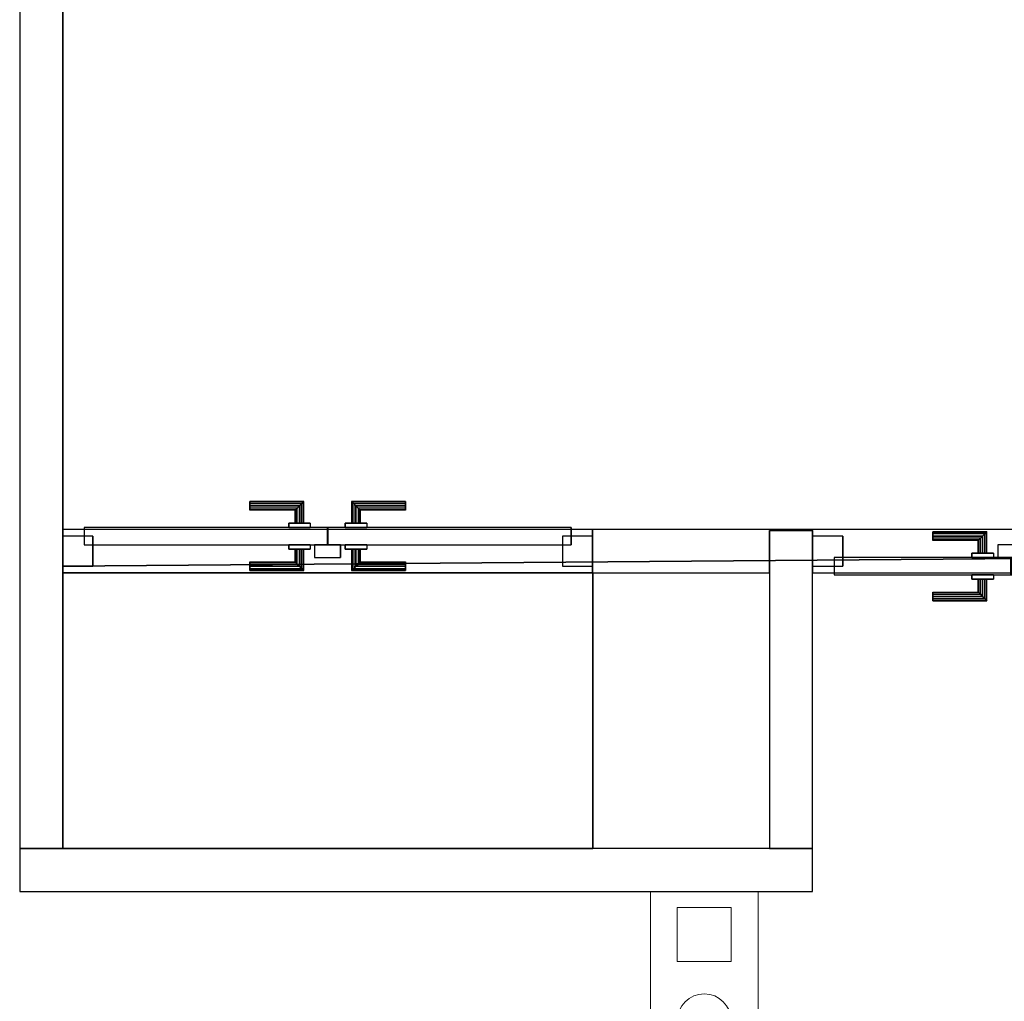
# Model space of a CAD drawing. Header units: metres. Extents: x 391.1 to 427.5, y 12.7 to 28.4.
# Tile 24 of 139: x 404.3 to 406.6, y 23.2 to 25.4. Entities that reach past the tile are written whole.
import ezdxf

# ---------------------------------------------------------------- set-up
doc = ezdxf.new("R2010")
doc.units = ezdxf.units.M
doc.layers.add('01_CARPINTERIA', color=5, linetype='Continuous', lineweight=25, true_color=0x0000ff)
doc.layers.add('01_SUELOS', color=7, linetype='Continuous', lineweight=25, true_color=0x007f00)
for name, color, linetype, lineweight in [('A-COLS-____-MCUT', 7, 'Continuous', 18), ('A-COLS-____-OTLN', 7, 'Continuous', 18), ('A-DETL-GENF-OTLN', 7, 'Continuous', 18), ('A-GENM-____-OTLN', 7, 'Continuous', 18), ('A-WALL-____-MCUT', 7, 'Continuous', 25), ('A-WALL-____-OTLN', 7, 'Continuous', 25)]:
    doc.layers.add(name, color=color, linetype=linetype, lineweight=lineweight)

# ---------------------------------------------------------------- blocks, each defined once
blk = doc.blocks.new('Family - Envans P1-154592-04_TEL_P1')
at = {"layer": 'A-WALL-____-MCUT', "color": 253, "true_color": 0xaaaaaa}
for p, q in [((1.8404, 0.1), (0, 0.1)), ((0, 0.1), (0, 0)), ((1.8404, 0), (1.8404, 0.1)), ((0, 0), (1.8404, 0))]:
    blk.add_line(p, q, dxfattribs=at)
at = {"layer": 'A-WALL-____-OTLN', "color": 253, "true_color": 0xaaaaaa}
for p, q in [((1.8404, 0.1), (0, 0.1)), ((0, 0.1), (0, 0)), ((1.8404, 0), (1.8404, 0.1)), ((0, 0), (1.8404, 0))]:
    blk.add_line(p, q, dxfattribs=at)
at = {"layer": 'A-WALL-____-OTLN', "color": 253, "lineweight": 18, "true_color": 0xaaaaaa}
blk.add_line((0, 0), (1.8404, 0), dxfattribs=at)
blk = doc.blocks.new('Family - LONDR55-XX_ZZ-ARQ-CAA-M3D-Londres55-154640-04_TEL_P1')
at = {"layer": '01_CARPINTERIA', "color": 161, "true_color": 0xaaaaff}
for p, q in [((0.6885, 0.1487), (0.6885, 0.15)), ((0.6885, 0.15), (0.6885, 0.1487)), ((0.8138, 0.15), (0.6885, 0.15)), ((0.6885, 0.145), (0.6885, 0.1487)), ((0.6885, 0.1487), (0.6885, 0.145)), ((0.8125, 0.1487), (0.6885, 0.1487)), ((0.8125, 0.1487), (0.6885, 0.1487)), ((0.6885, 0.14), (0.6885, 0.145)), ((0.6885, 0.145), (0.6885, 0.14)), ((0.8088, 0.145), (0.6885, 0.145)), ((0.8088, 0.145), (0.6885, 0.145)), ((0.6885, 0.135), (0.6885, 0.14)), ((0.6885, 0.14), (0.6885, 0.135)), ((0.6885, 0.14), (0.8038, 0.14)), ((0.8038, 0.14), (0.6885, 0.14)), ((0.7988, 0.135), (0.8038, 0.14)), ((0.8038, 0.14), (0.7988, 0.135)), ((0.8088, 0.145), (0.8038, 0.14)), ((0.8038, 0.14), (0.8088, 0.145)), ((0.8038, 0.14), (0.8038, 0.1)), ((0.8038, 0.1), (0.8038, 0.14)), ((0.8125, 0.1487), (0.8088, 0.145)), ((0.8088, 0.145), (0.8125, 0.1487)), ((0.8088, 0.1), (0.8088, 0.145)), ((0.8088, 0.1), (0.8088, 0.145)), ((0.8138, 0.15), (0.8125, 0.1487)), ((0.8125, 0.1487), (0.8138, 0.15)), ((0.8125, 0.1), (0.8125, 0.1487)), ((0.8125, 0.1), (0.8125, 0.1487)), ((0.8138, 0.1), (0.8138, 0.15)), ((0.9264, 0.1487), (0.9251, 0.15)), ((0.9251, 0.15), (0.9251, 0.1)), ((0.9251, 0.15), (0.9264, 0.1487)), ((1.0503, 0.15), (0.9251, 0.15)), ((0.9301, 0.145), (0.9264, 0.1487)), ((0.9264, 0.1487), (0.9264, 0.1)), ((0.9264, 0.1487), (0.9264, 0.1)), ((0.9264, 0.1487), (0.9301, 0.145)), ((1.0503, 0.1487), (0.9264, 0.1487)), ((1.0503, 0.1487), (0.9264, 0.1487)), ((0.9351, 0.14), (0.9301, 0.145)), ((0.9301, 0.145), (0.9301, 0.1)), ((0.9301, 0.145), (0.9301, 0.1)), ((0.9301, 0.145), (0.9351, 0.14)), ((1.0503, 0.145), (0.9301, 0.145)), ((1.0503, 0.145), (0.9301, 0.145)), ((0.9351, 0.1), (0.9351, 0.14)), ((0.9351, 0.14), (0.9351, 0.1)), ((0.9351, 0.14), (0.9401, 0.135)), ((0.9401, 0.135), (0.9351, 0.14)), ((0.9351, 0.14), (1.0503, 0.14)), ((1.0503, 0.14), (0.9351, 0.14)), ((1.0503, 0.1487), (1.0503, 0.15)), ((1.0503, 0.15), (1.0503, 0.1487)), ((1.0503, 0.145), (1.0503, 0.1487)), ((1.0503, 0.1487), (1.0503, 0.145)), ((1.0503, 0.145), (1.0503, 0.14)), ((1.0503, 0.14), (1.0503, 0.145)), ((1.0503, 0.14), (1.0503, 0.135)), ((1.0503, 0.135), (1.0503, 0.14)), ((0.6885, 0.135), (0.6885, 0.1313)), ((0.6885, 0.1313), (0.6885, 0.135)), ((0.7988, 0.135), (0.6885, 0.135)), ((0.7988, 0.135), (0.6885, 0.135)), ((0.6885, 0.1313), (0.6885, 0.13)), ((0.6885, 0.13), (0.6885, 0.1313)), ((0.7951, 0.1313), (0.6885, 0.1313)), ((0.7951, 0.1313), (0.6885, 0.1313)), ((0.7937, 0.13), (0.6885, 0.13)), ((0.7937, 0.13), (0.7951, 0.1313)), ((0.7951, 0.1313), (0.7937, 0.13)), ((0.7937, 0.1), (0.7937, 0.13)), ((0.7951, 0.1313), (0.7988, 0.135)), ((0.7988, 0.135), (0.7951, 0.1313)), ((0.7951, 0.1), (0.7951, 0.1313)), ((0.7951, 0.1), (0.7951, 0.1313)), ((0.7988, 0.1), (0.7988, 0.135)), ((0.7988, 0.1), (0.7988, 0.135)), ((0.9401, 0.135), (0.9401, 0.1)), ((0.9401, 0.135), (0.9438, 0.1313)), ((0.9438, 0.1313), (0.9401, 0.135)), ((0.9401, 0.135), (0.9401, 0.1)), ((1.0503, 0.135), (0.9401, 0.135)), ((1.0503, 0.135), (0.9401, 0.135)), ((0.9438, 0.1313), (0.9438, 0.1)), ((0.9438, 0.1313), (0.9451, 0.13)), ((0.9451, 0.13), (0.9438, 0.1313)), ((0.9438, 0.1313), (0.9438, 0.1)), ((1.0503, 0.1313), (0.9438, 0.1313)), ((1.0503, 0.1313), (0.9438, 0.1313)), ((0.9451, 0.13), (0.9451, 0.1)), ((1.0503, 0.13), (0.9451, 0.13)), ((1.0503, 0.135), (1.0503, 0.1313)), ((1.0503, 0.1313), (1.0503, 0.135)), ((1.0503, 0.1313), (1.0503, 0.13)), ((1.0503, 0.13), (1.0503, 0.1313)), ((0.8288, 0.1), (0.7787, 0.1)), ((0.7787, 0.1), (0.8288, 0.1)), ((0.7787, 0.09), (0.7787, 0.1)), ((0.7787, 0.09), (0.7787, 0.1)), ((0.7951, 0.1), (0.7937, 0.1)), ((0.7937, 0.1), (0.7951, 0.1)), ((0.7988, 0.1), (0.7951, 0.1)), ((0.7951, 0.1), (0.7988, 0.1)), ((0.8038, 0.1), (0.7988, 0.1)), ((0.7988, 0.1), (0.8038, 0.1)), ((0.8088, 0.1), (0.8038, 0.1)), ((0.8038, 0.1), (0.8088, 0.1)), ((0.8088, 0.1), (0.8125, 0.1)), ((0.8125, 0.1), (0.8088, 0.1)), ((0.8125, 0.1), (0.8138, 0.1)), ((0.8138, 0.1), (0.8125, 0.1)), ((0.8288, 0.09), (0.8288, 0.1)), ((0.8288, 0.1), (0.8288, 0.09)), ((0.9601, 0.1), (0.91, 0.1)), ((0.91, 0.1), (0.9601, 0.1)), ((0.91, 0.09), (0.91, 0.1)), ((0.91, 0.09), (0.91, 0.1)), ((0.9264, 0.1), (0.9251, 0.1)), ((0.9251, 0.1), (0.9264, 0.1)), ((0.9301, 0.1), (0.9264, 0.1)), ((0.9264, 0.1), (0.9301, 0.1)), ((0.9351, 0.1), (0.9301, 0.1)), ((0.9301, 0.1), (0.9351, 0.1)), ((0.9401, 0.1), (0.9351, 0.1)), ((0.9351, 0.1), (0.9401, 0.1)), ((0.9401, 0.1), (0.9438, 0.1)), ((0.9438, 0.1), (0.9401, 0.1)), ((0.9438, 0.1), (0.9451, 0.1)), ((0.9451, 0.1), (0.9438, 0.1)), ((0.9601, 0.09), (0.9601, 0.1)), ((0.9601, 0.1), (0.9601, 0.09)), ((0.0671, 0.07), (-0.0031, 0.07)), ((-0.0031, 0.07), (-0.0031, 0)), ((0.0671, 0.07), (-0.0031, 0.07)), ((-0.0031, 0), (-0.0031, 0.07)), ((0.8689, 0.09), (0.047, 0.09)), ((0.047, 0.09), (0.047, 0.05)), ((0.8689, 0.09), (0.047, 0.09)), ((0.047, 0.05), (0.047, 0.09)), ((0.0671, 0), (0.0671, 0.07)), ((0.0671, 0), (0.0671, 0.07)), ((0.8288, 0.09), (0.7787, 0.09)), ((0.7787, 0.09), (0.8288, 0.09)), ((0.8689, 0.05), (0.8689, 0.09)), ((0.8689, 0.05), (0.8689, 0.09)), ((1.2799, 0.09), (0.8699, 0.09)), ((0.8699, 0.09), (0.8699, 0.05)), ((1.2799, 0.09), (0.8699, 0.09)), ((0.8699, 0.05), (0.8699, 0.09)), ((0.9601, 0.09), (0.91, 0.09)), ((0.91, 0.09), (0.9601, 0.09)), ((1.33, 0.07), (1.2598, 0.07)), ((1.2598, 0.07), (1.2598, 0)), ((1.33, 0.07), (1.2598, 0.07)), ((1.2598, 0), (1.2598, 0.07)), ((1.2799, 0.05), (1.2799, 0.09)), ((1.2799, 0.05), (1.2799, 0.09)), ((1.33, 0), (1.33, 0.07)), ((1.33, 0), (1.33, 0.07)), ((0.047, 0.05), (0.8689, 0.05)), ((0.047, 0.05), (0.8689, 0.05)), ((0.7787, 0.05), (0.8288, 0.05)), ((0.8288, 0.05), (0.7787, 0.05)), ((0.7787, 0.04), (0.7787, 0.05)), ((0.7787, 0.04), (0.7787, 0.05)), ((0.8288, 0.04), (0.8288, 0.05)), ((0.8288, 0.05), (0.8288, 0.04)), ((0.9, 0.05), (0.8399, 0.05)), ((0.8399, 0.05), (0.8399, 0.02)), ((0.9, 0.05), (0.8399, 0.05)), ((0.8399, 0.02), (0.8399, 0.05)), ((0.8699, 0.05), (1.2799, 0.05)), ((0.8699, 0.05), (1.2799, 0.05)), ((0.9, 0.02), (0.9, 0.05)), ((0.9, 0.02), (0.9, 0.05)), ((0.91, 0.05), (0.9601, 0.05)), ((0.9601, 0.05), (0.91, 0.05)), ((0.91, 0.04), (0.91, 0.05)), ((0.91, 0.04), (0.91, 0.05)), ((0.9601, 0.04), (0.9601, 0.05)), ((0.9601, 0.05), (0.9601, 0.04)), ((0.7787, 0.04), (0.8288, 0.04)), ((0.8288, 0.04), (0.7787, 0.04)), ((0.7951, 0.04), (0.7937, 0.04)), ((0.7937, 0.04), (0.7951, 0.04)), ((0.7937, 0.01), (0.7937, 0.04)), ((0.7988, 0.04), (0.7951, 0.04)), ((0.7951, 0.04), (0.7988, 0.04)), ((0.7951, 0.0087), (0.7951, 0.04)), ((0.7951, 0.0087), (0.7951, 0.04)), ((0.7988, 0.04), (0.8038, 0.04)), ((0.8038, 0.04), (0.7988, 0.04)), ((0.7988, 0.005), (0.7988, 0.04)), ((0.7988, 0.005), (0.7988, 0.04)), ((0.8038, 0.04), (0.8088, 0.04)), ((0.8088, 0.04), (0.8038, 0.04)), ((0.8038, 0.04), (0.8038, 0)), ((0.8038, 0), (0.8038, 0.04)), ((0.8088, 0.04), (0.8125, 0.04)), ((0.8125, 0.04), (0.8088, 0.04)), ((0.8088, -0.005), (0.8088, 0.04)), ((0.8088, -0.005), (0.8088, 0.04)), ((0.8125, 0.04), (0.8138, 0.04)), ((0.8138, 0.04), (0.8125, 0.04)), ((0.8125, -0.0087), (0.8125, 0.04)), ((0.8125, -0.0087), (0.8125, 0.04)), ((0.8138, -0.01), (0.8138, 0.04)), ((0.91, 0.04), (0.9601, 0.04)), ((0.9601, 0.04), (0.91, 0.04)), ((0.9264, 0.04), (0.9251, 0.04)), ((0.9251, 0.04), (0.9264, 0.04)), ((0.9251, 0.04), (0.9251, -0.01)), ((0.9301, 0.04), (0.9264, 0.04)), ((0.9264, 0.04), (0.9301, 0.04)), ((0.9264, 0.04), (0.9264, -0.0087)), ((0.9264, 0.04), (0.9264, -0.0087)), ((0.9301, 0.04), (0.9351, 0.04)), ((0.9351, 0.04), (0.9301, 0.04)), ((0.9301, 0.04), (0.9301, -0.005)), ((0.9301, 0.04), (0.9301, -0.005)), ((0.9351, 0.04), (0.9401, 0.04)), ((0.9401, 0.04), (0.9351, 0.04)), ((0.9351, 0), (0.9351, 0.04)), ((0.9351, 0.04), (0.9351, 0)), ((0.9401, 0.04), (0.9438, 0.04)), ((0.9438, 0.04), (0.9401, 0.04)), ((0.9401, 0.04), (0.9401, 0.005)), ((0.9401, 0.04), (0.9401, 0.005)), ((0.9438, 0.04), (0.9451, 0.04)), ((0.9451, 0.04), (0.9438, 0.04)), ((0.9438, 0.04), (0.9438, 0.0087)), ((0.9438, 0.04), (0.9438, 0.0087)), ((0.9451, 0.04), (0.9451, 0.01)), ((-0.0031, 0), (0.0671, 0)), ((-0.0031, 0), (0.0671, 0)), ((0.6885, 0.0087), (0.6885, 0.01)), ((0.6885, 0.01), (0.6885, 0.0087)), ((0.6885, 0.01), (0.7937, 0.01)), ((0.6885, 0.005), (0.6885, 0.0087)), ((0.6885, 0.0087), (0.6885, 0.005)), ((0.6885, 0.0087), (0.7951, 0.0087)), ((0.6885, 0.0087), (0.7951, 0.0087)), ((0.6885, 0), (0.6885, 0.005)), ((0.6885, 0.005), (0.6885, 0)), ((0.6885, 0.005), (0.7988, 0.005)), ((0.6885, 0.005), (0.7988, 0.005)), ((0.6885, -0.005), (0.6885, 0)), ((0.6885, 0), (0.6885, -0.005)), ((0.8038, 0), (0.6885, 0)), ((0.6885, 0), (0.8038, 0)), ((0.7951, 0.0087), (0.7937, 0.01)), ((0.7937, 0.01), (0.7951, 0.0087)), ((0.7988, 0.005), (0.7951, 0.0087)), ((0.7951, 0.0087), (0.7988, 0.005)), ((0.8038, 0), (0.7988, 0.005)), ((0.7988, 0.005), (0.8038, 0)), ((0.8038, 0), (0.8088, -0.005)), ((0.8088, -0.005), (0.8038, 0)), ((0.8399, 0.02), (0.9, 0.02)), ((0.8399, 0.02), (0.9, 0.02)), ((0.9301, -0.005), (0.9351, 0)), ((0.9351, 0), (0.9301, -0.005)), ((0.9401, 0.005), (0.9351, 0)), ((0.9351, 0), (0.9401, 0.005)), ((1.0503, 0), (0.9351, 0)), ((0.9351, 0), (1.0503, 0)), ((0.9438, 0.0087), (0.9401, 0.005)), ((0.9401, 0.005), (0.9438, 0.0087)), ((0.9401, 0.005), (1.0503, 0.005)), ((0.9401, 0.005), (1.0503, 0.005)), ((0.9451, 0.01), (0.9438, 0.0087)), ((0.9438, 0.0087), (0.9451, 0.01)), ((0.9438, 0.0087), (1.0503, 0.0087)), ((0.9438, 0.0087), (1.0503, 0.0087)), ((0.9451, 0.01), (1.0503, 0.01)), ((1.0503, 0.0087), (1.0503, 0.01)), ((1.0503, 0.01), (1.0503, 0.0087)), ((1.0503, 0.005), (1.0503, 0.0087)), ((1.0503, 0.0087), (1.0503, 0.005)), ((1.0503, 0.005), (1.0503, 0)), ((1.0503, 0), (1.0503, 0.005)), ((1.0503, 0), (1.0503, -0.005)), ((1.0503, -0.005), (1.0503, 0)), ((1.2598, 0), (1.33, 0)), ((1.2598, 0), (1.33, 0)), ((0.6885, -0.005), (0.6885, -0.0087)), ((0.6885, -0.0087), (0.6885, -0.005)), ((0.6885, -0.005), (0.8088, -0.005)), ((0.6885, -0.005), (0.8088, -0.005)), ((0.6885, -0.0087), (0.6885, -0.01)), ((0.6885, -0.01), (0.6885, -0.0087)), ((0.6885, -0.0087), (0.8125, -0.0087)), ((0.6885, -0.0087), (0.8125, -0.0087)), ((0.6885, -0.01), (0.8138, -0.01)), ((0.8088, -0.005), (0.8125, -0.0087)), ((0.8125, -0.0087), (0.8088, -0.005)), ((0.8125, -0.0087), (0.8138, -0.01)), ((0.8138, -0.01), (0.8125, -0.0087)), ((0.9251, -0.01), (0.9264, -0.0087)), ((0.9264, -0.0087), (0.9251, -0.01)), ((0.9251, -0.01), (1.0503, -0.01)), ((0.9264, -0.0087), (0.9301, -0.005)), ((0.9301, -0.005), (0.9264, -0.0087)), ((0.9264, -0.0087), (1.0503, -0.0087)), ((0.9264, -0.0087), (1.0503, -0.0087)), ((0.9301, -0.005), (1.0503, -0.005)), ((0.9301, -0.005), (1.0503, -0.005)), ((1.0503, -0.005), (1.0503, -0.0087)), ((1.0503, -0.0087), (1.0503, -0.005)), ((1.0503, -0.0087), (1.0503, -0.01)), ((1.0503, -0.01), (1.0503, -0.0087))]:
    blk.add_line(p, q, dxfattribs=at)
blk = doc.blocks.new('Family - Porta P1-154641-04_TEL_P1')
blk.add_blockref('Family - LONDR55-XX_ZZ-ARQ-CAA-M3D-Londres55-154640-04_TEL_P1', (0, 0))
blk = doc.blocks.new('Family - Envans P1-154705-04_TEL_P1')
at = {"layer": 'A-WALL-____-MCUT', "color": 253, "true_color": 0xaaaaaa}
for p, q in [((4.5588, 0.1), (0, 0.1)), ((0, 0.1), (0, 0)), ((4.5588, 0), (4.5588, 0.1)), ((0, 0), (4.5588, 0))]:
    blk.add_line(p, q, dxfattribs=at)
at = {"layer": 'A-WALL-____-OTLN', "color": 253, "true_color": 0xaaaaaa}
for p, q in [((4.5588, 0.1), (0, 0.1)), ((0, 0.1), (0, 0)), ((4.5588, 0), (4.5588, 0.1)), ((0, 0), (4.5588, 0))]:
    blk.add_line(p, q, dxfattribs=at)
at = {"layer": 'A-WALL-____-OTLN', "color": 253, "lineweight": 18, "true_color": 0xaaaaaa}
blk.add_line((0, 0), (4.5588, 0), dxfattribs=at)
blk = doc.blocks.new('Family - LONDR55-XX_ZZ-ARQ-CAA-M3D-Londres55-154838-04_TEL_P1')
at = {"layer": '01_CARPINTERIA', "color": 161, "true_color": 0xaaaaff}
for p, q in [((0.4345, 0.1487), (0.4345, 0.15)), ((0.4345, 0.15), (0.4345, 0.1487)), ((0.5595, 0.15), (0.4345, 0.15)), ((0.4345, 0.145), (0.4345, 0.1487)), ((0.4345, 0.1487), (0.4345, 0.145)), ((0.5582, 0.1487), (0.4345, 0.1487)), ((0.5582, 0.1487), (0.4345, 0.1487)), ((0.4345, 0.14), (0.4345, 0.145)), ((0.4345, 0.145), (0.4345, 0.14)), ((0.5545, 0.145), (0.4345, 0.145)), ((0.5545, 0.145), (0.4345, 0.145)), ((0.4345, 0.135), (0.4345, 0.14)), ((0.4345, 0.14), (0.4345, 0.135)), ((0.4345, 0.14), (0.5495, 0.14)), ((0.5495, 0.14), (0.4345, 0.14)), ((0.5445, 0.135), (0.5495, 0.14)), ((0.5495, 0.14), (0.5445, 0.135)), ((0.5545, 0.145), (0.5495, 0.14)), ((0.5495, 0.14), (0.5545, 0.145)), ((0.5495, 0.14), (0.5495, 0.1)), ((0.5495, 0.1), (0.5495, 0.14)), ((0.5582, 0.1487), (0.5545, 0.145)), ((0.5545, 0.145), (0.5582, 0.1487)), ((0.5545, 0.1), (0.5545, 0.145)), ((0.5545, 0.1), (0.5545, 0.145)), ((0.5595, 0.15), (0.5582, 0.1487)), ((0.5582, 0.1487), (0.5595, 0.15)), ((0.5582, 0.1), (0.5582, 0.1487)), ((0.5582, 0.1), (0.5582, 0.1487)), ((0.5595, 0.1), (0.5595, 0.15)), ((0.6718, 0.1487), (0.6705, 0.15)), ((0.6705, 0.15), (0.6705, 0.1)), ((0.6705, 0.15), (0.6718, 0.1487)), ((0.7955, 0.15), (0.6705, 0.15)), ((0.6755, 0.145), (0.6718, 0.1487)), ((0.6718, 0.1487), (0.6718, 0.1)), ((0.6718, 0.1487), (0.6718, 0.1)), ((0.6718, 0.1487), (0.6755, 0.145)), ((0.7955, 0.1487), (0.6718, 0.1487)), ((0.7955, 0.1487), (0.6718, 0.1487)), ((0.6805, 0.14), (0.6755, 0.145)), ((0.6755, 0.145), (0.6755, 0.1)), ((0.6755, 0.145), (0.6755, 0.1)), ((0.6755, 0.145), (0.6805, 0.14)), ((0.7955, 0.145), (0.6755, 0.145)), ((0.7955, 0.145), (0.6755, 0.145)), ((0.6805, 0.1), (0.6805, 0.14)), ((0.6805, 0.14), (0.6805, 0.1)), ((0.6805, 0.14), (0.6855, 0.135)), ((0.6855, 0.135), (0.6805, 0.14)), ((0.6805, 0.14), (0.7955, 0.14)), ((0.7955, 0.14), (0.6805, 0.14)), ((0.7955, 0.1487), (0.7955, 0.15)), ((0.7955, 0.15), (0.7955, 0.1487)), ((0.7955, 0.145), (0.7955, 0.1487)), ((0.7955, 0.1487), (0.7955, 0.145)), ((0.7955, 0.145), (0.7955, 0.14)), ((0.7955, 0.14), (0.7955, 0.145)), ((0.7955, 0.14), (0.7955, 0.135)), ((0.7955, 0.135), (0.7955, 0.14)), ((0.4345, 0.135), (0.4345, 0.1313)), ((0.4345, 0.1313), (0.4345, 0.135)), ((0.5445, 0.135), (0.4345, 0.135)), ((0.5445, 0.135), (0.4345, 0.135)), ((0.4345, 0.1313), (0.4345, 0.13)), ((0.4345, 0.13), (0.4345, 0.1313)), ((0.5408, 0.1313), (0.4345, 0.1313)), ((0.5408, 0.1313), (0.4345, 0.1313)), ((0.5395, 0.13), (0.4345, 0.13)), ((0.5395, 0.13), (0.5408, 0.1313)), ((0.5408, 0.1313), (0.5395, 0.13)), ((0.5395, 0.1), (0.5395, 0.13)), ((0.5408, 0.1313), (0.5445, 0.135)), ((0.5445, 0.135), (0.5408, 0.1313)), ((0.5408, 0.1), (0.5408, 0.1313)), ((0.5408, 0.1), (0.5408, 0.1313)), ((0.5445, 0.1), (0.5445, 0.135)), ((0.5445, 0.1), (0.5445, 0.135)), ((0.6855, 0.135), (0.6855, 0.1)), ((0.6855, 0.135), (0.6892, 0.1313)), ((0.6892, 0.1313), (0.6855, 0.135)), ((0.6855, 0.135), (0.6855, 0.1)), ((0.7955, 0.135), (0.6855, 0.135)), ((0.7955, 0.135), (0.6855, 0.135)), ((0.6892, 0.1313), (0.6892, 0.1)), ((0.6892, 0.1313), (0.6905, 0.13)), ((0.6905, 0.13), (0.6892, 0.1313)), ((0.6892, 0.1313), (0.6892, 0.1)), ((0.7955, 0.1313), (0.6892, 0.1313)), ((0.7955, 0.1313), (0.6892, 0.1313)), ((0.6905, 0.13), (0.6905, 0.1)), ((0.7955, 0.13), (0.6905, 0.13)), ((0.7955, 0.135), (0.7955, 0.1313)), ((0.7955, 0.1313), (0.7955, 0.135)), ((0.7955, 0.1313), (0.7955, 0.13)), ((0.7955, 0.13), (0.7955, 0.1313)), ((0.5745, 0.1), (0.5245, 0.1)), ((0.5245, 0.1), (0.5745, 0.1)), ((0.5245, 0.1), (0.5245, 0.09)), ((0.5245, 0.09), (0.5245, 0.1)), ((0.5408, 0.1), (0.5395, 0.1)), ((0.5395, 0.1), (0.5408, 0.1)), ((0.5445, 0.1), (0.5408, 0.1)), ((0.5408, 0.1), (0.5445, 0.1)), ((0.5495, 0.1), (0.5445, 0.1)), ((0.5445, 0.1), (0.5495, 0.1)), ((0.5545, 0.1), (0.5495, 0.1)), ((0.5495, 0.1), (0.5545, 0.1)), ((0.5545, 0.1), (0.5582, 0.1)), ((0.5582, 0.1), (0.5545, 0.1)), ((0.5582, 0.1), (0.5595, 0.1)), ((0.5595, 0.1), (0.5582, 0.1)), ((0.5745, 0.1), (0.5745, 0.09)), ((0.5745, 0.1), (0.5745, 0.09)), ((0.7055, 0.1), (0.6555, 0.1)), ((0.6555, 0.1), (0.7055, 0.1)), ((0.6555, 0.1), (0.6555, 0.09)), ((0.6555, 0.09), (0.6555, 0.1)), ((0.6718, 0.1), (0.6705, 0.1)), ((0.6705, 0.1), (0.6718, 0.1)), ((0.6755, 0.1), (0.6718, 0.1)), ((0.6718, 0.1), (0.6755, 0.1)), ((0.6805, 0.1), (0.6755, 0.1)), ((0.6755, 0.1), (0.6805, 0.1)), ((0.6855, 0.1), (0.6805, 0.1)), ((0.6805, 0.1), (0.6855, 0.1)), ((0.6855, 0.1), (0.6892, 0.1)), ((0.6892, 0.1), (0.6855, 0.1)), ((0.6892, 0.1), (0.6905, 0.1)), ((0.6905, 0.1), (0.6892, 0.1)), ((0.7055, 0.1), (0.7055, 0.09)), ((0.7055, 0.1), (0.7055, 0.09)), ((0.07, 0.07), (0, 0.07)), ((0, 0.07), (0, 0)), ((0.07, 0.07), (0, 0.07)), ((0, 0.07), (0, 0)), ((0.6145, 0.09), (0.05, 0.09)), ((0.05, 0.09), (0.05, 0.05)), ((0.6145, 0.09), (0.05, 0.09)), ((0.05, 0.09), (0.05, 0.05)), ((0.07, 0), (0.07, 0.07)), ((0.07, 0.07), (0.07, 0)), ((0.5745, 0.09), (0.5245, 0.09)), ((0.5245, 0.09), (0.5745, 0.09)), ((0.6145, 0.05), (0.6145, 0.09)), ((0.6145, 0.09), (0.6145, 0.05)), ((1.18, 0.09), (0.6155, 0.09)), ((0.6155, 0.09), (0.6155, 0.05)), ((1.18, 0.09), (0.6155, 0.09)), ((0.6155, 0.09), (0.6155, 0.05)), ((0.7055, 0.09), (0.6555, 0.09)), ((0.6555, 0.09), (0.7055, 0.09)), ((1.23, 0.07), (1.16, 0.07)), ((1.16, 0.07), (1.16, 0)), ((1.23, 0.07), (1.16, 0.07)), ((1.16, 0.07), (1.16, 0)), ((1.18, 0.05), (1.18, 0.09)), ((1.18, 0.09), (1.18, 0.05)), ((1.23, 0), (1.23, 0.07)), ((1.23, 0.07), (1.23, 0)), ((0.05, 0.05), (0.6145, 0.05)), ((0.05, 0.05), (0.6145, 0.05)), ((0.5245, 0.05), (0.5745, 0.05)), ((0.5745, 0.05), (0.5245, 0.05)), ((0.5245, 0.05), (0.5245, 0.04)), ((0.5245, 0.04), (0.5245, 0.05)), ((0.5745, 0.05), (0.5745, 0.04)), ((0.5745, 0.05), (0.5745, 0.04)), ((0.6445, 0.05), (0.5845, 0.05)), ((0.5845, 0.05), (0.5845, 0.02)), ((0.6445, 0.05), (0.5845, 0.05)), ((0.5845, 0.05), (0.5845, 0.02)), ((0.6155, 0.05), (1.18, 0.05)), ((0.6155, 0.05), (1.18, 0.05)), ((0.6445, 0.02), (0.6445, 0.05)), ((0.6445, 0.05), (0.6445, 0.02)), ((0.6555, 0.05), (0.7055, 0.05)), ((0.7055, 0.05), (0.6555, 0.05)), ((0.6555, 0.05), (0.6555, 0.04)), ((0.6555, 0.04), (0.6555, 0.05)), ((0.7055, 0.05), (0.7055, 0.04)), ((0.7055, 0.05), (0.7055, 0.04)), ((0.5245, 0.04), (0.5745, 0.04)), ((0.5745, 0.04), (0.5245, 0.04)), ((0.5408, 0.04), (0.5395, 0.04)), ((0.5395, 0.04), (0.5408, 0.04)), ((0.5395, 0.01), (0.5395, 0.04)), ((0.5445, 0.04), (0.5408, 0.04)), ((0.5408, 0.04), (0.5445, 0.04)), ((0.5408, 0.0087), (0.5408, 0.04)), ((0.5408, 0.0087), (0.5408, 0.04)), ((0.5445, 0.04), (0.5495, 0.04)), ((0.5495, 0.04), (0.5445, 0.04)), ((0.5445, 0.005), (0.5445, 0.04)), ((0.5445, 0.005), (0.5445, 0.04)), ((0.5495, 0.04), (0.5545, 0.04)), ((0.5545, 0.04), (0.5495, 0.04)), ((0.5495, 0.04), (0.5495, 0)), ((0.5495, 0), (0.5495, 0.04)), ((0.5545, 0.04), (0.5582, 0.04)), ((0.5582, 0.04), (0.5545, 0.04)), ((0.5545, -0.005), (0.5545, 0.04)), ((0.5545, -0.005), (0.5545, 0.04)), ((0.5582, 0.04), (0.5595, 0.04)), ((0.5595, 0.04), (0.5582, 0.04)), ((0.5582, -0.0087), (0.5582, 0.04)), ((0.5582, -0.0087), (0.5582, 0.04)), ((0.5595, -0.01), (0.5595, 0.04)), ((0.6555, 0.04), (0.7055, 0.04)), ((0.7055, 0.04), (0.6555, 0.04)), ((0.6718, 0.04), (0.6705, 0.04)), ((0.6705, 0.04), (0.6718, 0.04)), ((0.6705, 0.04), (0.6705, -0.01)), ((0.6755, 0.04), (0.6718, 0.04)), ((0.6718, 0.04), (0.6755, 0.04)), ((0.6718, 0.04), (0.6718, -0.0087)), ((0.6718, 0.04), (0.6718, -0.0087)), ((0.6755, 0.04), (0.6805, 0.04)), ((0.6805, 0.04), (0.6755, 0.04)), ((0.6755, 0.04), (0.6755, -0.005)), ((0.6755, 0.04), (0.6755, -0.005)), ((0.6805, 0.04), (0.6855, 0.04)), ((0.6855, 0.04), (0.6805, 0.04)), ((0.6805, 0), (0.6805, 0.04)), ((0.6805, 0.04), (0.6805, 0)), ((0.6855, 0.04), (0.6892, 0.04)), ((0.6892, 0.04), (0.6855, 0.04)), ((0.6855, 0.04), (0.6855, 0.005)), ((0.6855, 0.04), (0.6855, 0.005)), ((0.6892, 0.04), (0.6905, 0.04)), ((0.6905, 0.04), (0.6892, 0.04)), ((0.6892, 0.04), (0.6892, 0.0087)), ((0.6892, 0.04), (0.6892, 0.0087)), ((0.6905, 0.04), (0.6905, 0.01)), ((0, 0), (0.07, 0)), ((0, 0), (0.07, 0)), ((0.4345, 0.0087), (0.4345, 0.01)), ((0.4345, 0.01), (0.4345, 0.0087)), ((0.4345, 0.01), (0.5395, 0.01)), ((0.4345, 0.005), (0.4345, 0.0087)), ((0.4345, 0.0087), (0.4345, 0.005)), ((0.4345, 0.0087), (0.5408, 0.0087)), ((0.4345, 0.0087), (0.5408, 0.0087)), ((0.4345, 0), (0.4345, 0.005)), ((0.4345, 0.005), (0.4345, 0)), ((0.4345, 0.005), (0.5445, 0.005)), ((0.4345, 0.005), (0.5445, 0.005)), ((0.4345, -0.005), (0.4345, 0)), ((0.4345, 0), (0.4345, -0.005)), ((0.5495, 0), (0.4345, 0)), ((0.4345, 0), (0.5495, 0)), ((0.5408, 0.0087), (0.5395, 0.01)), ((0.5395, 0.01), (0.5408, 0.0087)), ((0.5445, 0.005), (0.5408, 0.0087)), ((0.5408, 0.0087), (0.5445, 0.005)), ((0.5495, 0), (0.5445, 0.005)), ((0.5445, 0.005), (0.5495, 0)), ((0.5495, 0), (0.5545, -0.005)), ((0.5545, -0.005), (0.5495, 0)), ((0.5845, 0.02), (0.6445, 0.02)), ((0.5845, 0.02), (0.6445, 0.02)), ((0.6755, -0.005), (0.6805, 0)), ((0.6855, 0.005), (0.6805, 0)), ((0.6805, 0), (0.6855, 0.005)), ((0.7955, 0), (0.6805, 0)), ((0.6805, 0), (0.7955, 0)), ((0.6892, 0.0087), (0.6855, 0.005)), ((0.6855, 0.005), (0.6892, 0.0087)), ((0.6855, 0.005), (0.7955, 0.005)), ((0.6855, 0.005), (0.7955, 0.005)), ((0.6905, 0.01), (0.6892, 0.0087)), ((0.6892, 0.0087), (0.6905, 0.01)), ((0.6892, 0.0087), (0.7955, 0.0087)), ((0.6892, 0.0087), (0.7955, 0.0087)), ((0.6905, 0.01), (0.7955, 0.01)), ((0.7955, 0.0087), (0.7955, 0.01)), ((0.7955, 0.01), (0.7955, 0.0087)), ((0.7955, 0.005), (0.7955, 0.0087)), ((0.7955, 0.0087), (0.7955, 0.005)), ((0.7955, 0.005), (0.7955, 0)), ((0.7955, 0), (0.7955, 0.005)), ((0.7955, 0), (0.7955, -0.005)), ((0.7955, -0.005), (0.7955, 0)), ((1.16, 0), (1.23, 0)), ((1.16, 0), (1.23, 0)), ((0.4345, -0.005), (0.4345, -0.0087)), ((0.4345, -0.0087), (0.4345, -0.005)), ((0.4345, -0.005), (0.5545, -0.005)), ((0.4345, -0.005), (0.5545, -0.005)), ((0.4345, -0.0087), (0.4345, -0.01)), ((0.4345, -0.01), (0.4345, -0.0087)), ((0.4345, -0.0087), (0.5582, -0.0087)), ((0.4345, -0.0087), (0.5582, -0.0087)), ((0.4345, -0.01), (0.5595, -0.01)), ((0.5545, -0.005), (0.5582, -0.0087)), ((0.5582, -0.0087), (0.5545, -0.005)), ((0.5582, -0.0087), (0.5595, -0.01)), ((0.5595, -0.01), (0.5582, -0.0087)), ((0.6705, -0.01), (0.6718, -0.0087)), ((0.6718, -0.0087), (0.6705, -0.01)), ((0.6705, -0.01), (0.7955, -0.01)), ((0.6718, -0.0087), (0.6755, -0.005)), ((0.6755, -0.005), (0.6718, -0.0087)), ((0.6718, -0.0087), (0.7955, -0.0087)), ((0.6718, -0.0087), (0.7955, -0.0087)), ((0.6805, 0), (0.6755, -0.005)), ((0.6755, -0.005), (0.7955, -0.005)), ((0.6755, -0.005), (0.7955, -0.005)), ((0.7955, -0.005), (0.7955, -0.0087)), ((0.7955, -0.0087), (0.7955, -0.005)), ((0.7955, -0.0087), (0.7955, -0.01)), ((0.7955, -0.01), (0.7955, -0.0087))]:
    blk.add_line(p, q, dxfattribs=at)
blk = doc.blocks.new('Family - Porta P1-154839-04_TEL_P1')
blk.add_blockref('Family - LONDR55-XX_ZZ-ARQ-CAA-M3D-Londres55-154838-04_TEL_P1', (0, 0))
blk = doc.blocks.new('Family - LONDR55-XX_ZZ-ARQ-CAA-M3D-Londres55-154893-04_TEL_P1')
at = {"layer": '01_SUELOS', "color": 9, "true_color": 0xaad4aa}
for p, q in [((0, 1.755), (0, 0)), ((0, 0), (0, 1.755)), ((0, 0), (5.1905, 0.041)), ((5.1905, 0.041), (0, 0))]:
    blk.add_line(p, q, dxfattribs=at)
blk = doc.blocks.new('Family - Envans P1-154946-04_TEL_P1')
at = {"layer": 'A-WALL-____-MCUT', "color": 253, "true_color": 0xaaaaaa}
for p, q in [((0.7378, 0.1), (0, 0.1)), ((0, 0.1), (0, 0)), ((0.7378, 0), (0.7378, 0.1)), ((0, 0), (0.7378, 0))]:
    blk.add_line(p, q, dxfattribs=at)
at = {"layer": 'A-WALL-____-OTLN', "color": 253, "true_color": 0xaaaaaa}
for p, q in [((0.7378, 0.1), (0, 0.1)), ((0, 0.1), (0, 0)), ((0.7378, 0), (0.7378, 0.1)), ((0, 0), (0.7378, 0))]:
    blk.add_line(p, q, dxfattribs=at)
at = {"layer": 'A-WALL-____-OTLN', "color": 253, "lineweight": 18, "true_color": 0xaaaaaa}
blk.add_line((0, 0), (0.7378, 0), dxfattribs=at)
blk = doc.blocks.new('Family - LONDR55-XX_ZZ-ARQ-CAA-M3D-Londres55-155045-04_TEL_P1')
at = {"layer": '01_SUELOS', "color": 9, "true_color": 0xaad4aa}
for p, q in [((6.1394, 11.0538), (6.1394, 14.9576)), ((6.1394, 14.9576), (6.1394, 11.0538)), ((11.33, 11.0949), (6.1394, 11.0538)), ((6.1394, 11.0538), (11.33, 11.0949)), ((6.1398, 11.0388), (7.3698, 11.0388)), ((7.3698, 11.0388), (6.1398, 11.0388)), ((6.1398, 10.3988), (6.1398, 11.0388)), ((6.1398, 11.0388), (6.1398, 10.3988)), ((7.3698, 11.0388), (7.3698, 10.3988)), ((7.3698, 10.3988), (7.3698, 11.0388)), ((7.3698, 10.3988), (6.1398, 10.3988)), ((6.1398, 10.3988), (7.3698, 10.3988))]:
    blk.add_line(p, q, dxfattribs=at)
blk = doc.blocks.new('Family - Pilar P1-155120-04_TEL_P1')
at = {"layer": 'A-COLS-____-MCUT', "color": 253, "true_color": 0xaaaaaa}
for p, q in [((0.41, 0.64), (0, 0.64)), ((0, 0.64), (0, 0)), ((0.41, 0), (0.41, 0.64)), ((0, 0), (0.41, 0))]:
    blk.add_line(p, q, dxfattribs=at)
at = {"layer": 'A-COLS-____-OTLN', "color": 253, "true_color": 0xaaaaaa}
for p, q in [((0.41, 0.64), (0, 0.64)), ((0, 0.64), (0, 0)), ((0.41, 0), (0.41, 0.64)), ((0, 0), (0.41, 0))]:
    blk.add_line(p, q, dxfattribs=at)
blk = doc.blocks.new('Family - Envans P1-155191-04_TEL_P1')
at = {"layer": 'A-WALL-____-MCUT', "color": 253, "true_color": 0xaaaaaa}
for p, q in [((4.7604, 0.1), (4.35, 0.1)), ((4.35, 0.1), (4.35, 0.0022)), ((4.7604, 0), (4.7604, 0.1)), ((4.35, 0.0022), (4.25, 0.0022)), ((4.25, 0.0022), (4.25, 0)), ((4.25, 0), (4.7604, 0))]:
    blk.add_line(p, q, dxfattribs=at)
at = {"layer": 'A-WALL-____-OTLN', "color": 253, "true_color": 0xaaaaaa}
for p, q in [((4.25, 0.1), (0, 0.1)), ((4.25, 0.1), (2.92, 0.1)), ((4.25, 0.0022), (4.25, 0.1)), ((4.25, 0.0022), (4.25, 0.1)), ((5.99, 0.1), (4.35, 0.1)), ((4.35, 0.1), (4.35, 0.0022)), ((5.99, 0.1), (4.7604, 0.1)), ((4.7604, 0.1), (4.7604, 0)), ((5.99, 0), (5.99, 0.1)), ((5.99, 0), (5.99, 0.1)), ((0, 0), (5.99, 0)), ((4.25, 0.0022), (4.25, 0)), ((4.35, 0.0022), (4.25, 0.0022)), ((2.9169, 0), (4.25, 0)), ((4.7604, 0), (5.99, 0))]:
    blk.add_line(p, q, dxfattribs=at)
at = {"layer": 'A-WALL-____-OTLN', "color": 253, "lineweight": 18, "true_color": 0xaaaaaa}
blk.add_line((0, 0), (5.99, 0), dxfattribs=at)
blk = doc.blocks.new('Family - Vano de puerta P1-155193-04_TEL_P1')
at = {"layer": 'A-GENM-____-OTLN', "color": 253, "true_color": 0xaaaaaa}
for p, q in [((0, 0.1), (0, 0)), ((1.3331, 0.1), (0, 0.1)), ((0, 0.1), (0, 0)), ((1.3331, 0.1), (0, 0.1)), ((1.33, 0), (1.3331, 0.1)), ((1.33, 0), (1.3331, 0.1)), ((0, 0), (1.33, 0)), ((0, 0), (1.33, 0))]:
    blk.add_line(p, q, dxfattribs=at)
blk = doc.blocks.new('Family - Vano de puerta P1-155195-04_TEL_P1')
at = {"layer": 'A-GENM-____-OTLN', "color": 253, "true_color": 0xaaaaaa}
for p, q in [((404.4366, 24.2595), (404.4366, 24.1595)), ((405.6666, 24.2595), (404.4366, 24.2595)), ((404.4366, 24.2595), (404.4366, 24.1595)), ((404.4366, 24.2595), (405.6666, 24.2595)), ((405.6666, 24.1595), (405.6666, 24.2595)), ((405.6666, 24.2595), (405.6666, 24.1595)), ((404.4366, 24.1595), (405.6666, 24.1595)), ((405.6666, 24.1595), (404.4366, 24.1595))]:
    blk.add_line(p, q, dxfattribs=at)
blk = doc.blocks.new('LONDR55-XX_ZZ-ARQ-CAA-M3D-Londres55_ifc-1-04_TEL_P1')
at = {"layer": '01_CARPINTERIA', "color": 253, "lineweight": 18, "true_color": 0xaaaaaa}
blk.add_blockref('Family - Porta P1-154839-04_TEL_P1', (404.4366, 24.1745), dxfattribs=at)
at = {"layer": '01_CARPINTERIA', "color": 253, "lineweight": 18, "true_color": 0xaaaaaa, "rotation": 180}
blk.add_blockref('Family - Porta P1-154641-04_TEL_P1', (407.507, 24.2445), dxfattribs=at)
at = {"layer": '01_SUELOS', "color": 253, "lineweight": 18, "true_color": 0xaaaaaa}
for name, p in [('Family - LONDR55-XX_ZZ-ARQ-CAA-M3D-Londres55-155045-04_TEL_P1', (398.2972, 13.1206)), ('Family - LONDR55-XX_ZZ-ARQ-CAA-M3D-Londres55-154893-04_TEL_P1', (404.4366, 24.1745))]:
    blk.add_blockref(name, p, dxfattribs=at)
at = {"layer": 'A-COLS-____-OTLN', "color": 253, "lineweight": 18, "true_color": 0xaaaaaa}
blk.add_blockref('Family - Pilar P1-155120-04_TEL_P1', (405.667, 23.5195), dxfattribs=at)
at = {"layer": 'A-GENM-____-OTLN', "color": 253, "lineweight": 18, "true_color": 0xaaaaaa}
for name, p in [('Family - Vano de puerta P1-155195-04_TEL_P1', (0, 0)), ('Family - Vano de puerta P1-155193-04_TEL_P1', (406.177, 24.1595))]:
    blk.add_blockref(name, p, dxfattribs=at)
at = {"layer": 'A-WALL-____-OTLN', "color": 253, "lineweight": 18, "true_color": 0xaaaaaa}
for name, p, rotation in [('Family - Envans P1-154705-04_TEL_P1', (404.4366, 23.5195), 90), ('Family - Envans P1-155191-04_TEL_P1', (410.427, 24.2595), 180), ('Family - Envans P1-154946-04_TEL_P1', (406.177, 23.5195), 90)]:
    blk.add_blockref(name, p, dxfattribs=dict(at, rotation=rotation))
blk.add_blockref('Family - Envans P1-154592-04_TEL_P1', (404.3366, 23.4195), dxfattribs=at)
blk = doc.blocks.new('ZYR_08_01_02 Videoporter - 01 Comunicador Interfon-749863-04_TEL_P1')
at = {"layer": 'A-DETL-GENF-OTLN', "color": 6, "true_color": 0xff00ff}
for p, q in [((-0.125, 0), (0.125, 0)), ((-0.125, -0.4), (-0.125, 0)), ((0.125, 0), (0.125, -0.4)), ((-0.0625, -0.0375), (0.0625, -0.0375)), ((-0.0625, -0.1625), (-0.0625, -0.0375)), ((0.0625, -0.0375), (0.0625, -0.1625)), ((0.0625, -0.1625), (-0.0625, -0.1625)), ((0.125, -0.4), (-0.125, -0.4))]:
    blk.add_line(p, q, dxfattribs=at)
blk.add_circle((0, -0.3), 0.0625, dxfattribs=at)

msp = doc.modelspace()

# ---------------------------------------------------------------- block references
at = {"lineweight": 5}
msp.add_blockref('LONDR55-XX_ZZ-ARQ-CAA-M3D-Londres55_ifc-1-04_TEL_P1', (0, 0), dxfattribs=at)
at = {"layer": 'A-DETL-GENF-OTLN', "color": 6, "true_color": 0xff00ff}
msp.add_blockref('ZYR_08_01_02 Videoporter - 01 Comunicador Interfon-749863-04_TEL_P1', (405.9257, 23.4195), dxfattribs=at)

doc.saveas('drawing.dxf')
